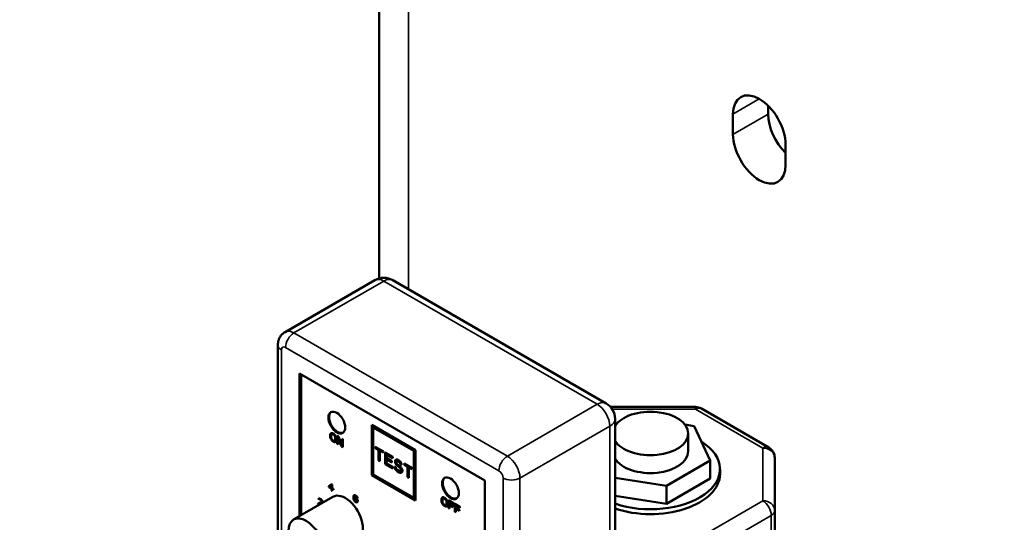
# Model space of a CAD drawing. Header units: inches. Extents: x 1 to 271, y 5 to 171.
# Tile 129 of 256: x 191.64 to 196.6, y 59.2 to 61.73. Entities that reach past the tile are written whole.
import ezdxf

# ---------------------------------------------------------------- set-up
doc = ezdxf.new("R2010")
doc.units = ezdxf.units.IN
doc.header["$LTSCALE"] = 8
doc.header["$MEASUREMENT"] = 0
for name, color, linetype, lineweight in [('Symbol (ANSI)', 7, 'Continuous', 25), ('Visible (ANSI)', 7, 'Continuous', 50), ('Visible Narrow (ANSI)', 7, 'Continuous', 35)]:
    doc.layers.add(name, color=color, linetype=linetype, lineweight=lineweight)
doc.styles.add('Note Text (ANSI)', font='tahoma.ttf')
doc.dimstyles.new('Default (ANSI)$7', dxfattribs={"dimscale": 8, "dimtxt": 0.12, "dimasz": 0.098425, "dimexe": 0.125, "dimexo": 0.0625, "dimgap": 0.031496, "dimtad": 0, "dimtih": 1, "dimtoh": 1, "dimrnd": 1e-08, "dimzin": 4, "dimdsep": 46, "dimtxsty": 'Note Text (ANSI)', "dimcen": 0.09, "dimdle": 0.393701, "dimclrd": 256, "dimclre": 256, "dimclrt": 256, "dimadec": 0, "dimazin": 1, "dimtfac": 1, "dimtofl": 0, "dimtmove": 0, "dimatfit": 3, "dimfxl": 1, "dimtolj": 1, "dimtzin": 4, "dimlwd": -1, "dimlwe": -1, "dimarcsym": 0})

msp = doc.modelspace()

# ---------------------------------------------------------------- linework, layer by layer
at = {"layer": 'Visible (ANSI)'}
for p, q in [((193.4549, 70.7457), (193.4549, 60.424)), ((195.4134, 61.2926), (195.4134, 61.2504)), ((195.2366, 61.1483), (195.2366, 61.2504)), ((195.5017, 61.0973), (195.5017, 60.9952)), ((192.9801, 60.1536), (193.4327, 60.4149)), ((193.5227, 60.4149), (194.5975, 59.7943)), ((192.9439, 60.0879), (192.9439, 59.0876)), ((193.0534, 59.945), (193.9868, 59.4061)), ((193.0534, 59.945), (193.0534, 59.2271)), ((193.0605, 59.9409), (193.0605, 59.2312)), ((195.0473, 59.7764), (194.6195, 59.7764)), ((195.4169, 59.5723), (195.0773, 59.7684)), ((194.6425, 59.7164), (194.6425, 57.4955)), ((193.4175, 59.6858), (193.6367, 59.5592)), ((193.4175, 59.6858), (193.4175, 59.4326)), ((193.4246, 59.6817), (193.4246, 59.6735)), ((193.4246, 59.6735), (193.4317, 59.6776)), ((193.6297, 59.5551), (193.4246, 59.6735)), ((193.4246, 59.4367), (193.4246, 59.6735)), ((195.0416, 59.6804), (194.9946, 59.6876)), ((195.1223, 59.5065), (195.0416, 59.6804)), ((193.209, 59.6409), (193.2082, 59.637)), ((193.2082, 59.637), (193.2118, 59.6391)), ((193.2082, 59.637), (193.2082, 59.6243)), ((193.2082, 59.6243), (193.2118, 59.6263)), ((193.2082, 59.6243), (193.209, 59.6196)), ((193.2104, 59.6434), (193.209, 59.6409)), ((193.209, 59.6409), (193.2125, 59.6429)), ((193.209, 59.6196), (193.2125, 59.6216)), ((193.209, 59.6196), (193.2104, 59.6153)), ((193.2133, 59.6452), (193.2104, 59.6434)), ((193.2104, 59.6434), (193.2134, 59.6452)), ((193.2104, 59.6153), (193.2136, 59.6172)), ((193.2125, 59.6429), (193.2118, 59.6391)), ((193.2118, 59.6391), (193.2118, 59.6263)), ((193.2118, 59.6263), (193.2125, 59.6216)), ((193.2138, 59.6452), (193.2125, 59.6429)), ((193.2125, 59.6216), (193.2127, 59.621)), ((193.2126, 59.6345), (193.2133, 59.6375)), ((193.2126, 59.6218), (193.2126, 59.6345)), ((193.2133, 59.6179), (193.2126, 59.6218)), ((193.2162, 59.6452), (193.2133, 59.6452)), ((193.2133, 59.6375), (193.2147, 59.6392)), ((193.2147, 59.6145), (193.2133, 59.6179)), ((193.2147, 59.6392), (193.2183, 59.6413)), ((193.2147, 59.6392), (193.2169, 59.6397)), ((193.2198, 59.644), (193.2162, 59.6452)), ((193.2169, 59.6397), (193.2204, 59.6417)), ((193.2169, 59.6397), (193.2198, 59.6389)), ((193.2183, 59.6413), (193.2204, 59.6417)), ((193.2256, 59.6406), (193.2198, 59.644)), ((193.2198, 59.6389), (193.2233, 59.6409)), ((193.2198, 59.6389), (193.2256, 59.6355)), ((193.2204, 59.6417), (193.2233, 59.6409)), ((193.2233, 59.6409), (193.2291, 59.6376)), ((193.2292, 59.6377), (193.2256, 59.6406)), ((193.2256, 59.6355), (193.2291, 59.6376)), ((193.2256, 59.6355), (193.2285, 59.633)), ((193.2285, 59.633), (193.2316, 59.6349)), ((193.2285, 59.633), (193.2306, 59.6301)), ((193.2291, 59.6376), (193.2298, 59.6369)), ((193.2321, 59.6343), (193.2292, 59.6377)), ((193.2306, 59.6301), (193.2335, 59.6318)), ((193.2306, 59.6301), (193.2321, 59.6267)), ((193.235, 59.6293), (193.2321, 59.6343)), ((193.2321, 59.6267), (193.2352, 59.6285)), ((193.2321, 59.6267), (193.2328, 59.6229)), ((193.2328, 59.6229), (193.2363, 59.6249)), ((193.2328, 59.6229), (193.2328, 59.6101)), ((193.2364, 59.625), (193.235, 59.6293)), ((193.2362, 59.6257), (193.2363, 59.6249)), ((193.2363, 59.6249), (193.2363, 59.6121)), ((193.2371, 59.6204), (193.2364, 59.625)), ((193.2371, 59.6076), (193.2371, 59.6204)), ((193.2429, 59.6306), (193.2429, 59.5906)), ((193.2494, 59.6269), (193.2429, 59.6306)), ((193.2464, 59.6286), (193.2464, 59.5927)), ((193.2472, 59.623), (193.2502, 59.6248)), ((193.2472, 59.5881), (193.2472, 59.623)), ((193.2472, 59.623), (193.2653, 59.5777)), ((193.2674, 59.5824), (193.2494, 59.6269)), ((195.0112, 59.5531), (195.0112, 59.6429)), ((193.2104, 59.6153), (193.2133, 59.6103)), ((193.2133, 59.6103), (193.2165, 59.6121)), ((193.2133, 59.6103), (193.2162, 59.6069)), ((193.2169, 59.6116), (193.2147, 59.6145)), ((193.2162, 59.6069), (193.2197, 59.6089)), ((193.2162, 59.6069), (193.2198, 59.604)), ((193.2198, 59.6091), (193.2169, 59.6116)), ((193.2191, 59.6097), (193.2197, 59.6089)), ((193.2197, 59.6089), (193.2233, 59.606)), ((193.2256, 59.6057), (193.2198, 59.6091)), ((193.2198, 59.604), (193.2233, 59.606)), ((193.2198, 59.604), (193.2256, 59.6006)), ((193.2233, 59.606), (193.2291, 59.6027)), ((193.2285, 59.6049), (193.2256, 59.6057)), ((193.2256, 59.6006), (193.2291, 59.6027)), ((193.2256, 59.6006), (193.2292, 59.5994)), ((193.2306, 59.6054), (193.2285, 59.6049)), ((193.2291, 59.6027), (193.2327, 59.6014)), ((193.2292, 59.5994), (193.2327, 59.6014)), ((193.2292, 59.5994), (193.2321, 59.5994)), ((193.2306, 59.6054), (193.2342, 59.6074)), ((193.2321, 59.6071), (193.2306, 59.6054)), ((193.2328, 59.6101), (193.2321, 59.6071)), ((193.2321, 59.6071), (193.2356, 59.6091)), ((193.2321, 59.5994), (193.235, 59.6012)), ((193.2327, 59.6014), (193.2351, 59.6015)), ((193.2328, 59.6101), (193.2363, 59.6121)), ((193.2356, 59.6091), (193.2342, 59.6074)), ((193.235, 59.6012), (193.2364, 59.6037)), ((193.2363, 59.6121), (193.2356, 59.6091)), ((193.2364, 59.6037), (193.2371, 59.6076)), ((193.2429, 59.5906), (193.2464, 59.5927)), ((193.2429, 59.5906), (193.2472, 59.5881)), ((193.2464, 59.5927), (193.2472, 59.5922)), ((193.2653, 59.5777), (193.2688, 59.5798)), ((193.2653, 59.5777), (193.2718, 59.574)), ((193.2674, 59.6165), (193.2674, 59.5824)), ((193.2718, 59.614), (193.2674, 59.6165)), ((193.2674, 59.5824), (193.271, 59.5845)), ((193.2677, 59.5826), (193.2688, 59.5798)), ((193.2688, 59.5798), (193.2718, 59.578)), ((193.271, 59.6144), (193.271, 59.5845)), ((193.2718, 59.574), (193.2718, 59.614)), ((193.4754, 59.5528), (193.4345, 59.5763)), ((193.4345, 59.5763), (193.4345, 59.57)), ((193.4345, 59.57), (193.44, 59.5732)), ((193.4345, 59.57), (193.4517, 59.5601)), ((193.4517, 59.5601), (193.4572, 59.5632)), ((193.4517, 59.5601), (193.4517, 59.5068)), ((193.4582, 59.5563), (193.4637, 59.5595)), ((193.4582, 59.5563), (193.4754, 59.5464)), ((193.4582, 59.5031), (193.4582, 59.5563)), ((193.4588, 59.5623), (193.4588, 59.5567)), ((193.4754, 59.5464), (193.4754, 59.5528)), ((193.484, 59.5478), (193.484, 59.4882)), ((193.5227, 59.5254), (193.484, 59.5478)), ((193.4904, 59.5365), (193.497, 59.5403)), ((193.4904, 59.5365), (193.5227, 59.5178)), ((193.4904, 59.52), (193.4904, 59.5365)), ((193.5184, 59.5038), (193.4904, 59.52)), ((193.4911, 59.5437), (193.4911, 59.5368)), ((193.4911, 59.5196), (193.4911, 59.5127)), ((193.5227, 59.5178), (193.5227, 59.5254)), ((193.6297, 59.5551), (193.6367, 59.5592)), ((193.6297, 59.5551), (193.6297, 59.3183)), ((193.6367, 59.3061), (193.6367, 59.5592)), ((195.4469, 59.2551), (195.4469, 59.5204)), ((193.4517, 59.5068), (193.4582, 59.5105)), ((193.4517, 59.5068), (193.4582, 59.5031)), ((193.484, 59.4882), (193.4906, 59.492)), ((193.484, 59.4882), (193.5227, 59.4658)), ((193.4904, 59.5124), (193.497, 59.5162)), ((193.4904, 59.5124), (193.5184, 59.4962)), ((193.4904, 59.4921), (193.4904, 59.5124)), ((193.5227, 59.4734), (193.4904, 59.4921)), ((193.5184, 59.4962), (193.5184, 59.5038)), ((193.5227, 59.4658), (193.5227, 59.4734)), ((193.5313, 59.4773), (193.5324, 59.4717)), ((193.5378, 59.4736), (193.5313, 59.4773)), ((193.5324, 59.4717), (193.5368, 59.4742)), ((193.5324, 59.4717), (193.5356, 59.4635)), ((193.5356, 59.5091), (193.5345, 59.5047)), ((193.5345, 59.5047), (193.5416, 59.5087)), ((193.5345, 59.5047), (193.5345, 59.4996)), ((193.5345, 59.4996), (193.5416, 59.5037)), ((193.5345, 59.4996), (193.5356, 59.4939)), ((193.5399, 59.5117), (193.5356, 59.5091)), ((193.5356, 59.5091), (193.5401, 59.5117)), ((193.5356, 59.4939), (193.541, 59.497)), ((193.5356, 59.4939), (193.5399, 59.4863)), ((193.5388, 59.4692), (193.5378, 59.4736)), ((193.5421, 59.4635), (193.5388, 59.4692)), ((193.5442, 59.5117), (193.5399, 59.5117)), ((193.5399, 59.4863), (193.5447, 59.4891)), ((193.5399, 59.4863), (193.5442, 59.4813)), ((193.541, 59.4997), (193.5421, 59.5028)), ((193.541, 59.4971), (193.541, 59.4997)), ((193.5421, 59.4927), (193.541, 59.4971)), ((193.5423, 59.5117), (193.5416, 59.5087)), ((193.5416, 59.5087), (193.5416, 59.5037)), ((193.5416, 59.5037), (193.5419, 59.5023)), ((193.5421, 59.5028), (193.5491, 59.5069)), ((193.5421, 59.5028), (193.5453, 59.5035)), ((193.5453, 59.4883), (193.5421, 59.4927)), ((193.5485, 59.5105), (193.5442, 59.5117)), ((193.5442, 59.4813), (193.5497, 59.4845)), ((193.5442, 59.4813), (193.5485, 59.4776)), ((193.5453, 59.5035), (193.5524, 59.5076)), ((193.5453, 59.5035), (193.5485, 59.5029)), ((193.5485, 59.4852), (193.5453, 59.4883)), ((193.5539, 59.5074), (193.5485, 59.5105)), ((193.5485, 59.5029), (193.5549, 59.5066)), ((193.5485, 59.5029), (193.555, 59.4992)), ((193.555, 59.4814), (193.5485, 59.4852)), ((193.5485, 59.4776), (193.5551, 59.4814)), ((193.5485, 59.4776), (193.555, 59.4738)), ((193.5491, 59.5069), (193.5524, 59.5076)), ((193.5524, 59.5076), (193.5541, 59.5073)), ((193.5593, 59.5031), (193.5539, 59.5074)), ((193.555, 59.4992), (193.5599, 59.5021)), ((193.555, 59.4992), (193.5582, 59.4961)), ((193.5603, 59.4771), (193.555, 59.4814)), ((193.555, 59.4738), (193.5604, 59.477)), ((193.555, 59.4738), (193.5593, 59.4701)), ((193.5582, 59.4961), (193.5624, 59.4985)), ((193.5582, 59.4961), (193.5603, 59.4923)), ((193.5636, 59.4968), (193.5593, 59.5031)), ((193.5593, 59.4701), (193.564, 59.4728)), ((193.5593, 59.4701), (193.5625, 59.4657)), ((193.5603, 59.4923), (193.5645, 59.4947)), ((193.5603, 59.4923), (193.5614, 59.4891)), ((193.5646, 59.4721), (193.5603, 59.4771)), ((193.5614, 59.4891), (193.5659, 59.4917)), ((193.5614, 59.4891), (193.5679, 59.4854)), ((193.5668, 59.4898), (193.5636, 59.4968)), ((193.5689, 59.4645), (193.5646, 59.4721)), ((193.5679, 59.4854), (193.5668, 59.4898)), ((193.6206, 59.4689), (193.5797, 59.4925)), ((193.5797, 59.4925), (193.5797, 59.4862)), ((193.5797, 59.4862), (193.5852, 59.4894)), ((193.5797, 59.4862), (193.5969, 59.4763)), ((193.5969, 59.4763), (193.6024, 59.4794)), ((193.5969, 59.4763), (193.5969, 59.423)), ((193.6034, 59.4725), (193.6088, 59.4757)), ((193.6034, 59.4725), (193.6206, 59.4626)), ((193.6034, 59.4193), (193.6034, 59.4725)), ((193.604, 59.4785), (193.604, 59.4729)), ((193.6206, 59.4626), (193.6206, 59.4689)), ((194.9018, 59.3792), (195.1223, 59.5065)), ((195.1223, 59.4167), (195.1223, 59.5065)), ((193.4175, 59.4326), (193.4246, 59.4367)), ((193.6367, 59.3061), (193.4175, 59.4326)), ((193.4246, 59.4367), (193.6297, 59.3183)), ((193.5356, 59.4635), (193.5405, 59.4663)), ((193.5356, 59.4635), (193.541, 59.4565)), ((193.541, 59.4565), (193.5465, 59.4597)), ((193.541, 59.4565), (193.5464, 59.4522)), ((193.5464, 59.4598), (193.5421, 59.4635)), ((193.555, 59.4548), (193.5464, 59.4598)), ((193.5464, 59.4522), (193.5529, 59.456)), ((193.5464, 59.4522), (193.555, 59.4472)), ((193.5593, 59.4536), (193.555, 59.4548)), ((193.555, 59.4472), (193.562, 59.4513)), ((193.555, 59.4472), (193.5603, 59.4454)), ((193.5568, 59.4543), (193.562, 59.4513)), ((193.5625, 59.4543), (193.5593, 59.4536)), ((193.5603, 59.4454), (193.5674, 59.4495)), ((193.5603, 59.4454), (193.5646, 59.4454)), ((193.562, 59.4513), (193.5674, 59.4495)), ((193.5625, 59.4657), (193.5668, 59.4682)), ((193.5625, 59.4657), (193.5646, 59.4606)), ((193.5625, 59.4543), (193.5696, 59.4584)), ((193.5646, 59.4568), (193.5625, 59.4543)), ((193.5646, 59.4606), (193.5693, 59.4633)), ((193.5646, 59.4606), (193.5646, 59.4568)), ((193.5646, 59.4568), (193.5704, 59.4602)), ((193.5646, 59.4454), (193.5689, 59.448)), ((193.5674, 59.4495), (193.5698, 59.4495)), ((193.5711, 59.4582), (193.5689, 59.4645)), ((193.5689, 59.448), (193.5711, 59.4518)), ((193.5706, 59.4596), (193.5696, 59.4584)), ((193.5711, 59.4518), (193.5711, 59.4582)), ((193.5969, 59.423), (193.6034, 59.4267)), ((193.5969, 59.423), (193.6034, 59.4193)), ((194.6425, 59.4193), (194.9018, 59.3792)), ((195.1712, 59.4388), (195.1712, 59.4633)), ((193.2146, 59.3881), (193.2005, 59.3775)), ((193.2005, 59.3775), (193.2075, 59.3816)), ((193.2005, 59.3775), (193.2005, 59.3734)), ((193.2005, 59.3734), (193.2075, 59.3775)), ((193.2005, 59.3734), (193.2146, 59.3652)), ((193.2046, 59.3752), (193.2146, 59.3826)), ((193.2146, 59.3694), (193.2046, 59.3752)), ((193.2155, 59.3876), (193.2075, 59.3816)), ((193.2075, 59.3816), (193.2075, 59.3775)), ((193.2075, 59.3775), (193.2076, 59.3774)), ((193.2181, 59.3861), (193.2146, 59.3881)), ((193.2146, 59.3826), (193.2181, 59.3846)), ((193.2146, 59.3826), (193.2146, 59.3694)), ((193.2146, 59.3694), (193.2181, 59.3714)), ((193.2181, 59.3673), (193.2181, 59.3861)), ((193.2181, 59.3714), (193.2181, 59.3713)), ((193.9868, 58.5406), (193.9868, 59.4061)), ((194.9018, 59.2894), (195.1223, 59.4167)), ((194.9018, 59.2894), (194.9018, 59.3792)), ((193.2214, 59.3241), (193.0234, 59.2098)), ((193.2146, 59.3652), (193.2182, 59.3673)), ((193.2146, 59.3652), (193.2146, 59.3555)), ((193.2146, 59.3555), (193.2181, 59.3575)), ((193.2146, 59.3555), (193.2181, 59.3534)), ((193.224, 59.3639), (193.2181, 59.3673)), ((193.2181, 59.3632), (193.2218, 59.3653)), ((193.2181, 59.3632), (193.224, 59.3598)), ((193.2181, 59.3534), (193.2181, 59.3632)), ((193.2217, 59.3653), (193.2217, 59.3652)), ((193.224, 59.3598), (193.224, 59.3639)), ((193.3255, 59.3273), (193.3249, 59.3228)), ((193.3249, 59.3228), (193.3284, 59.3248)), ((193.3249, 59.3228), (193.3249, 59.3179)), ((193.3249, 59.3179), (193.3281, 59.3198)), ((193.3255, 59.3273), (193.3326, 59.3314)), ((193.3267, 59.3301), (193.3255, 59.3273)), ((193.3267, 59.3301), (193.3301, 59.3321)), ((193.3285, 59.3319), (193.3267, 59.3301)), ((193.3279, 59.3211), (193.3285, 59.3249)), ((193.3279, 59.3197), (193.3279, 59.3211)), ((193.3314, 59.3205), (193.3279, 59.3197)), ((193.3314, 59.3323), (193.3285, 59.3319)), ((193.3285, 59.3249), (193.329, 59.3267)), ((193.329, 59.3267), (193.3302, 59.3281)), ((193.3302, 59.3281), (193.335, 59.3309)), ((193.3302, 59.3281), (193.332, 59.3285)), ((193.3343, 59.3313), (193.3314, 59.3323)), ((193.3343, 59.3194), (193.3314, 59.3205)), ((193.332, 59.3285), (193.3356, 59.3305)), ((193.332, 59.3285), (193.3338, 59.3281)), ((193.3322, 59.3202), (193.3325, 59.3176)), ((193.3326, 59.3314), (193.3323, 59.3293)), ((193.3327, 59.3318), (193.3326, 59.3314)), ((193.3338, 59.3281), (193.3368, 59.3299)), ((193.3338, 59.3281), (193.3373, 59.3261)), ((193.3367, 59.3299), (193.3343, 59.3313)), ((193.3396, 59.3275), (193.3367, 59.3299)), ((193.3373, 59.3261), (193.3397, 59.3275)), ((193.3373, 59.3261), (193.3391, 59.3244)), ((193.3391, 59.3244), (193.3411, 59.3256)), ((193.3391, 59.3244), (193.3408, 59.322)), ((193.3426, 59.3237), (193.3396, 59.3275)), ((193.3408, 59.322), (193.3429, 59.3231)), ((193.3408, 59.322), (193.342, 59.3192)), ((193.342, 59.3192), (193.3441, 59.3204)), ((193.3444, 59.3199), (193.3426, 59.3237)), ((193.345, 59.3175), (193.3444, 59.3199)), ((193.6297, 59.3183), (193.6367, 59.3224)), ((193.7711, 59.3197), (193.7697, 59.3171)), ((193.774, 59.3214), (193.7711, 59.3197)), ((193.7711, 59.3197), (193.7742, 59.3214)), ((193.7745, 59.3214), (193.7732, 59.3192)), ((193.7769, 59.3215), (193.774, 59.3214)), ((193.7805, 59.3202), (193.7769, 59.3215)), ((193.7863, 59.3169), (193.7805, 59.3202)), ((194.6425, 59.3295), (194.9018, 59.2894)), ((193.1639, 59.2986), (193.1474, 59.2908)), ((193.1474, 59.2873), (193.1545, 59.2914)), ((193.1474, 59.2908), (193.1474, 59.2873)), ((193.1474, 59.2873), (193.1525, 59.2844)), ((193.148, 59.312), (193.1542, 59.3155)), ((193.1486, 59.3144), (193.148, 59.312)), ((193.148, 59.312), (193.151, 59.3103)), ((193.151, 59.3158), (193.1486, 59.3144)), ((193.1486, 59.3144), (193.1511, 59.3158)), ((193.1533, 59.3159), (193.151, 59.3158)), ((193.151, 59.3103), (193.1521, 59.3117)), ((193.1521, 59.3117), (193.1569, 59.3144)), ((193.1521, 59.3117), (193.1539, 59.3121)), ((193.1521, 59.2881), (193.1669, 59.2948)), ((193.1521, 59.2881), (193.1592, 59.2921)), ((193.1555, 59.2861), (193.1521, 59.2881)), ((193.1574, 59.3142), (193.1533, 59.3159)), ((193.1539, 59.3121), (193.1575, 59.3141)), ((193.1539, 59.3121), (193.1569, 59.311)), ((193.1545, 59.2941), (193.1545, 59.2914)), ((193.1545, 59.2914), (193.1562, 59.2904)), ((193.1569, 59.311), (193.1599, 59.3128)), ((193.1569, 59.311), (193.1592, 59.3097)), ((193.1598, 59.3128), (193.1574, 59.3142)), ((193.1592, 59.3097), (193.1619, 59.3112)), ((193.1592, 59.3097), (193.1622, 59.3073)), ((193.1592, 59.2921), (193.168, 59.2962)), ((193.1633, 59.3101), (193.1598, 59.3128)), ((193.1622, 59.3073), (193.1646, 59.3087)), ((193.1622, 59.3073), (193.1639, 59.3049)), ((193.1657, 59.3073), (193.1633, 59.3101)), ((193.1639, 59.3049), (193.1663, 59.3063)), ((193.1639, 59.3049), (193.1651, 59.3021)), ((193.1639, 59.2986), (193.1684, 59.3012)), ((193.1651, 59.3007), (193.1639, 59.2986)), ((193.1651, 59.3021), (193.1678, 59.3037)), ((193.1651, 59.3007), (193.1682, 59.3025)), ((193.1651, 59.3021), (193.1651, 59.3007)), ((193.1681, 59.3032), (193.1657, 59.3073)), ((193.1669, 59.2948), (193.1681, 59.2962)), ((193.1686, 59.3001), (193.1681, 59.3032)), ((193.1681, 59.2962), (193.1686, 59.2987)), ((193.1686, 59.2987), (193.1686, 59.3001)), ((193.3249, 59.3179), (193.3255, 59.3127)), ((193.3255, 59.3127), (193.3287, 59.3146)), ((193.3255, 59.3127), (193.3267, 59.3086)), ((193.3267, 59.3086), (193.3289, 59.3099)), ((193.3267, 59.3086), (193.3285, 59.3048)), ((193.3285, 59.3138), (193.329, 59.3156)), ((193.3285, 59.3117), (193.3285, 59.3138)), ((193.329, 59.3093), (193.3285, 59.3117)), ((193.3285, 59.3048), (193.3306, 59.306)), ((193.3285, 59.3048), (193.3314, 59.301)), ((193.329, 59.3156), (193.3302, 59.3163)), ((193.3302, 59.3065), (193.329, 59.3093)), ((193.3302, 59.3163), (193.335, 59.3191)), ((193.3302, 59.3163), (193.332, 59.3166)), ((193.332, 59.3041), (193.3302, 59.3065)), ((193.3314, 59.301), (193.3338, 59.3024)), ((193.3314, 59.301), (193.3343, 59.2986)), ((193.332, 59.3166), (193.3356, 59.3187)), ((193.332, 59.3166), (193.3338, 59.3163)), ((193.3338, 59.3024), (193.332, 59.3041)), ((193.3338, 59.3163), (193.3368, 59.3181)), ((193.3338, 59.3163), (193.3379, 59.3139)), ((193.3379, 59.3), (193.3338, 59.3024)), ((193.3373, 59.3177), (193.3343, 59.3194)), ((193.3343, 59.2986), (193.3374, 59.3003)), ((193.3343, 59.2986), (193.3373, 59.2969)), ((193.3402, 59.3154), (193.3373, 59.3177)), ((193.3373, 59.2969), (193.3444, 59.301)), ((193.3373, 59.2969), (193.3402, 59.2959)), ((193.3379, 59.3139), (193.3403, 59.3153)), ((193.3379, 59.3139), (193.3396, 59.3122)), ((193.3396, 59.2997), (193.3379, 59.3)), ((193.3396, 59.3122), (193.3417, 59.3134)), ((193.3396, 59.3122), (193.3414, 59.3098)), ((193.3414, 59.3001), (193.3396, 59.2997)), ((193.3432, 59.3116), (193.3402, 59.3154)), ((193.3402, 59.2959), (193.3453, 59.2988)), ((193.3402, 59.2959), (193.3432, 59.2963)), ((193.3414, 59.3098), (193.3435, 59.311)), ((193.3414, 59.3098), (193.3426, 59.3077)), ((193.3414, 59.3001), (193.3461, 59.3028)), ((193.3426, 59.3015), (193.3414, 59.3001)), ((193.342, 59.3192), (193.345, 59.3175)), ((193.3426, 59.3077), (193.3447, 59.3089)), ((193.3426, 59.3077), (193.3432, 59.3053)), ((193.3426, 59.3015), (193.3461, 59.3035)), ((193.3432, 59.3032), (193.3426, 59.3015)), ((193.345, 59.3085), (193.3432, 59.3116)), ((193.3432, 59.3053), (193.3455, 59.3066)), ((193.3432, 59.3053), (193.3432, 59.3032)), ((193.3432, 59.3032), (193.346, 59.3048)), ((193.3432, 59.2963), (193.345, 59.298)), ((193.3437, 59.3014), (193.3444, 59.301)), ((193.3444, 59.301), (193.346, 59.3004)), ((193.3461, 59.3043), (193.345, 59.3085)), ((193.345, 59.298), (193.3461, 59.3008)), ((193.3461, 59.3008), (193.3461, 59.3043)), ((193.6297, 59.3183), (193.6367, 59.3143)), ((193.7697, 59.3171), (193.769, 59.3133)), ((193.769, 59.3133), (193.7725, 59.3153)), ((193.769, 59.3133), (193.769, 59.3005)), ((193.769, 59.3005), (193.7725, 59.3026)), ((193.769, 59.3005), (193.7697, 59.2958)), ((193.7697, 59.3171), (193.7732, 59.3192)), ((193.7697, 59.2958), (193.7732, 59.2979)), ((193.7697, 59.2958), (193.7711, 59.2916)), ((193.7711, 59.2916), (193.7743, 59.2935)), ((193.7711, 59.2916), (193.774, 59.2865)), ((193.7732, 59.3192), (193.7725, 59.3153)), ((193.7725, 59.3153), (193.7725, 59.3026)), ((193.7725, 59.3026), (193.7732, 59.2979)), ((193.7732, 59.2979), (193.7735, 59.2972)), ((193.7733, 59.3108), (193.774, 59.3138)), ((193.7733, 59.298), (193.7733, 59.3108)), ((193.774, 59.2942), (193.7733, 59.298)), ((193.774, 59.3138), (193.7755, 59.3155)), ((193.7755, 59.2908), (193.774, 59.2942)), ((193.774, 59.2865), (193.7772, 59.2884)), ((193.774, 59.2865), (193.7769, 59.2832)), ((193.7755, 59.3155), (193.779, 59.3175)), ((193.7755, 59.3155), (193.7776, 59.3159)), ((193.7776, 59.2879), (193.7755, 59.2908)), ((193.7769, 59.2832), (193.7805, 59.2852)), ((193.7769, 59.2832), (193.7805, 59.2802)), ((193.7776, 59.3159), (193.7812, 59.318)), ((193.7776, 59.3159), (193.7805, 59.3151)), ((193.7805, 59.2853), (193.7776, 59.2879)), ((193.779, 59.3175), (193.7812, 59.318)), ((193.7798, 59.286), (193.7805, 59.2852)), ((193.7805, 59.3151), (193.7841, 59.3172)), ((193.7805, 59.3151), (193.7863, 59.3118)), ((193.7863, 59.282), (193.7805, 59.2853)), ((193.7805, 59.2852), (193.7841, 59.2823)), ((193.7805, 59.2802), (193.7841, 59.2823)), ((193.7805, 59.2802), (193.7863, 59.2769)), ((193.7812, 59.318), (193.7841, 59.3172)), ((193.7841, 59.3172), (193.7898, 59.3138)), ((193.7841, 59.2823), (193.7898, 59.2789)), ((193.7899, 59.314), (193.7863, 59.3169)), ((193.7863, 59.3118), (193.7898, 59.3138)), ((193.7863, 59.3118), (193.7892, 59.3093)), ((193.7892, 59.2812), (193.7863, 59.282)), ((193.7863, 59.2769), (193.7898, 59.2789)), ((193.7863, 59.2769), (193.7899, 59.2757)), ((193.7892, 59.3093), (193.7924, 59.3111)), ((193.7892, 59.3093), (193.7914, 59.3063)), ((193.7914, 59.2816), (193.7892, 59.2812)), ((193.7898, 59.3138), (193.7906, 59.3132)), ((193.7898, 59.2789), (193.7934, 59.2777)), ((193.7928, 59.3106), (193.7899, 59.314)), ((193.7899, 59.2757), (193.7934, 59.2777)), ((193.7899, 59.2757), (193.7928, 59.2757)), ((193.7914, 59.3063), (193.7943, 59.308)), ((193.7914, 59.3063), (193.7928, 59.3029)), ((193.7914, 59.2816), (193.7949, 59.2837)), ((193.7928, 59.2834), (193.7914, 59.2816)), ((193.7957, 59.3055), (193.7928, 59.3106)), ((193.7928, 59.3029), (193.7959, 59.3048)), ((193.7928, 59.3029), (193.7935, 59.2991)), ((193.7935, 59.2863), (193.7928, 59.2834)), ((193.7928, 59.2834), (193.7963, 59.2854)), ((193.7928, 59.2757), (193.7957, 59.2774)), ((193.7934, 59.2777), (193.7959, 59.2777)), ((193.7935, 59.2991), (193.7971, 59.3012)), ((193.7935, 59.2991), (193.7935, 59.2863)), ((193.7935, 59.2863), (193.7971, 59.2884)), ((193.7963, 59.2854), (193.7949, 59.2837)), ((193.7971, 59.3013), (193.7957, 59.3055)), ((193.7957, 59.2774), (193.7971, 59.28)), ((193.7971, 59.2884), (193.7963, 59.2854)), ((193.7969, 59.3019), (193.7971, 59.3012)), ((193.7979, 59.2966), (193.7971, 59.3013)), ((193.7971, 59.3012), (193.7971, 59.2884)), ((193.7971, 59.28), (193.7979, 59.2838)), ((193.7979, 59.2838), (193.7979, 59.2966)), ((193.8036, 59.3069), (193.8036, 59.2669)), ((193.8296, 59.2919), (193.8036, 59.3069)), ((193.8072, 59.3049), (193.8072, 59.2689)), ((193.808, 59.2993), (193.8115, 59.3013)), ((193.808, 59.2993), (193.8296, 59.2868)), ((193.808, 59.2882), (193.808, 59.2993)), ((193.8267, 59.2774), (193.808, 59.2882)), ((193.808, 59.2831), (193.8115, 59.2852)), ((193.808, 59.2644), (193.808, 59.2831)), ((193.808, 59.2831), (193.8267, 59.2723)), ((193.8115, 59.3013), (193.8296, 59.2909)), ((193.8115, 59.2852), (193.8267, 59.2764)), ((193.8267, 59.2723), (193.8267, 59.2774)), ((193.8296, 59.2868), (193.8296, 59.2919)), ((193.8354, 59.2886), (193.8354, 59.2486)), ((193.8614, 59.2736), (193.8354, 59.2886)), ((193.8389, 59.2865), (193.8389, 59.2506)), ((193.8397, 59.281), (193.8433, 59.283)), ((193.8397, 59.281), (193.8614, 59.2685)), ((193.8397, 59.2699), (193.8397, 59.281)), ((193.8433, 59.283), (193.8614, 59.2725)), ((193.8614, 59.2685), (193.8614, 59.2736)), ((193.8036, 59.2669), (193.8072, 59.2689)), ((193.8036, 59.2669), (193.808, 59.2644)), ((193.8072, 59.2689), (193.808, 59.2685)), ((193.8354, 59.2486), (193.8389, 59.2506)), ((193.8354, 59.2486), (193.8397, 59.2461)), ((193.8389, 59.2506), (193.8397, 59.2501)), ((193.8585, 59.2591), (193.8397, 59.2699)), ((193.8397, 59.2648), (193.8433, 59.2668)), ((193.8397, 59.2461), (193.8397, 59.2648)), ((193.8397, 59.2648), (193.8585, 59.2539)), ((193.8433, 59.2668), (193.8585, 59.258)), ((193.8585, 59.2539), (193.8585, 59.2591)), ((195.4469, 59.2551), (195.4469, 58.0304))]:
    msp.add_line(p, q, dxfattribs=at)
for centre, radius, start, end in [((193.4777, 60.3369), 0.09, 60, 120), ((194.5525, 59.7164), 0.09, 0, 60), ((195.0473, 59.7164), 0.06, 60, 90), ((195.3869, 59.5204), 0.06, 0, 60)]:
    msp.add_arc(centre, radius, start, end, dxfattribs=at)
for centre, major_axis, start_param, end_param in [((195.3692, 61.1738), (-0.0938, 0.1624), 3.926991, 7.068583), ((195.5459, 61.1738), (0.0938, -0.1624), 3.926991, 5.15795), ((195.3692, 61.0718), (0.0938, -0.1624), 3.926991, 7.068583), ((193.2443, 59.7), (-0.03, 0.052), 0.05896, 3.082633), ((194.8212, 59.6429), (-0.19, 0), 0.346611, 5.936574), ((194.8212, 59.4633), (0.35, 0), 4.176538, 7.026131), ((194.8212, 59.5531), (-0.19, 0), 0.346611, 3.141593), ((193.8171, 59.3694), (-0.03, 0.052), 0.05896, 3.082633), ((194.8212, 59.4388), (0.35, 0), 4.176538, 6.283185), ((193.2839, 59.2159), (0.0625, -0.1083), 0, 3.141593)]:
    msp.add_ellipse(centre, major_axis=major_axis, ratio=0.57735, start_param=start_param, end_param=end_param, dxfattribs=at)
for centre, major_axis in [((193.2408, 59.698), (-0.03, 0.052)), ((193.8135, 59.3673), (-0.03, 0.052)), ((193.0859, 59.1016), (-0.0625, 0.1083))]:
    msp.add_ellipse(centre, major_axis=major_axis, ratio=0.57735, dxfattribs=at)
msp.add_open_spline([(192.9801, 60.1536), (192.9746, 60.1504), (192.9696, 60.1465), (192.961, 60.1378), (192.9574, 60.133), (192.9517, 60.1235), (192.9496, 60.1186), (192.9465, 60.1093), (192.9455, 60.1048), (192.9442, 60.0961), (192.9439, 60.0919), (192.9439, 60.0879)], degree=3, knots=[0.7853982, 0.7853982, 0.7853982, 0.7853982, 0.9424778, 0.9424778, 1.0995574, 1.0995574, 1.2566371, 1.2566371, 1.4137167, 1.4137167, 1.5707963, 1.5707963, 1.5707963, 1.5707963], dxfattribs=at)
at = {"layer": 'Visible Narrow (ANSI)'}
for p, q in [((193.6014, 70.4921), (193.6014, 60.3694)), ((195.2366, 61.2504), (195.3692, 61.3269)), ((195.2366, 61.1483), (195.4134, 61.2504)), ((193.0251, 60.1491), (193.4777, 60.4104)), ((193.4777, 60.4104), (194.5525, 59.7899)), ((194.0999, 59.5286), (193.0251, 60.1491)), ((194.0575, 59.4551), (192.9827, 60.0756)), ((192.9615, 60.0634), (192.9615, 59.0631)), ((194.0999, 59.5286), (194.5525, 59.7899)), ((195.0473, 59.7764), (195.0473, 59.7654)), ((195.0473, 59.7654), (194.6279, 59.7654)), ((195.3869, 59.5693), (195.0473, 59.7654)), ((194.1635, 59.4184), (194.6161, 59.6796)), ((194.6161, 59.6796), (194.6161, 57.4588)), ((195.3869, 59.3041), (195.3869, 59.5693)), ((194.0787, 58.418), (194.0787, 59.4184)), ((194.1635, 58.418), (194.1635, 59.4184)), ((194.6425, 58.8743), (195.3869, 59.3041)), ((194.6513, 58.7814), (195.4294, 59.2306)), ((195.4294, 59.2306), (195.4294, 58.0059))]:
    msp.add_line(p, q, dxfattribs=at)
for centre, major_axis, ratio, start_param, end_param in [((193.4777, 60.3369), (-0.045, 0.0779), 0.57735, 5.497787, 6.283185), ((193.4777, 60.3369), (0.045, 0.0779), 0.57735, 0, 0.785398), ((193.0251, 60.0756), (-0.045, 0.0779), 0.57735, 5.497787, 6.283185), ((193.0251, 60.1001), (0.03, 0.052), 0.57735, 0.785398, 2.356195), ((193.0039, 60.0879), (-0.06, 0), 0.57735, 0, 0.785399), ((192.9827, 60.0511), (-0.015, 0.026), 0.57735, 5.497787, 7.068583), ((194.5525, 59.7164), (0.045, 0.0779), 0.57735, 0, 0.785398), ((194.5525, 59.7164), (-0.045, 0.0779), 0.57735, 3.926991, 5.497787), ((195.0473, 59.7164), (0.03, 0.052), 0.57735, 0, 0.785398), ((194.5525, 59.7164), (0.09, 0), 0.57735, 5.497787, 6.283185), ((195.3869, 59.5204), (0.03, 0.052), 0.57735, 0, 0.785398), ((195.3869, 59.5204), (0.06, 0), 0.816497, 0, 1.570796), ((194.0999, 59.4796), (0.03, 0.052), 0.57735, 0.785398, 2.356195), ((194.0999, 59.4551), (-0.045, 0.0779), 0.57735, 3.926991, 5.497787), ((194.0575, 59.4306), (-0.015, 0.026), 0.57735, 3.926991, 5.497787), ((194.1211, 59.4428), (0.06, 0), 0.57735, 3.92699, 5.497787), ((195.3869, 59.2551), (0.06, 0), 0.816497, 0, 1.570796), ((195.3869, 59.2551), (0.03, -0.052), 0.57735, 0.785398, 2.356194), ((195.3869, 59.2551), (0.06, 0), 0.57735, 5.497787, 6.283185)]:
    msp.add_ellipse(centre, major_axis=major_axis, ratio=ratio, start_param=start_param, end_param=end_param, dxfattribs=at)

# ---------------------------------------------------------------- leaders
at = {"layer": 'Symbol (ANSI)', "annotation_type": 0, "has_hookline": 1, "hookline_direction": 1, "text_width": 12.1177}
msp.add_leader([(217.863, 72.0783), (196.3836, 41.6204), (195.5962, 41.6204)], dimstyle='Default (ANSI)$7', override={"dimtad": 0}, dxfattribs=at)

doc.saveas('drawing.dxf')
